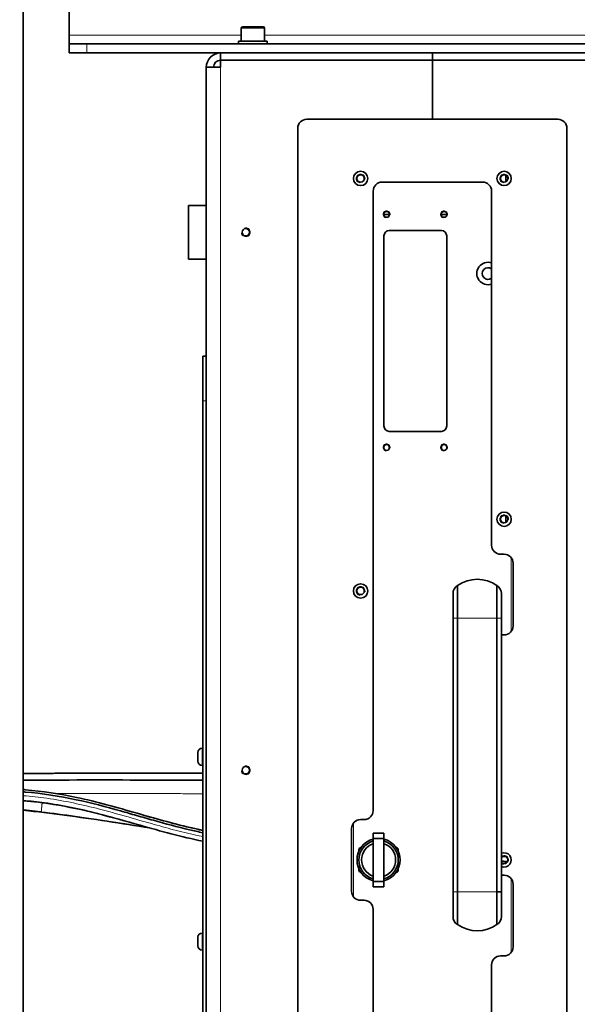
# Model space of a CAD drawing. Header units: millimetres. Extents: x 0 to 5940, y 0 to 4200.
# Tile 12 of 49: x 597 to 908, y 2321 to 2871. Entities that reach past the tile are written whole.
import ezdxf

# ---------------------------------------------------------------- set-up
doc = ezdxf.new("R2010")
doc.units = ezdxf.units.MM
doc.header["$LTSCALE"] = 10
for name, color, linetype, lineweight, true_color in [('Filettatura(ISO)', 3, 'Continuous', 9, 0x00ff00), ('Quote(ISO)', 7, 'Continuous', 25, 0x80ff00), ('Spigoli tangenti visibili(ISO)', 7, 'Continuous', 15, 0x00803f)]:
    doc.layers.add(name, color=color, linetype=linetype, lineweight=lineweight, true_color=true_color)
doc.layers.add('Spigoli visibili(ISO)', color=7, linetype='Continuous', lineweight=35)
doc.styles.add('Corrente-BSI', font='arial.ttf')
doc.dimstyles.new('DEFAULT-ISO', dxfattribs={"dimscale": 10, "dimtxt": 3.5, "dimasz": 2.5, "dimexe": 1, "dimexo": 1, "dimgap": 0.762, "dimtad": 1, "dimtoh": 1, "dimrnd": 1e-08, "dimtxsty": 'Corrente-BSI', "dimcen": 0.09, "dimdle": 10, "dimclrd": 7, "dimclre": 7, "dimclrt": 7, "dimazin": 2, "dimtfac": 0.571429, "dimtmove": 0, "dimatfit": 3, "dimfxl": 1, "dimtolj": 1, "dimlwd": 5, "dimlwe": 5, "dimarcsym": 0})

# ---------------------------------------------------------------- blocks, each defined once
blk = doc.blocks.new('*D14')
at = {"layer": 'Defpoints', "color": 0, "linetype": 'Continuous', "transparency": 16777216}
for p in [(409.39, 3811.97), (614.75, 3811.97), (569.75, 1222.97)]:
    blk.add_point(p, dxfattribs=at)
at = {"layer": 'Quote(ISO)', "color": 7, "linetype": 'Continuous', "lineweight": 5, "transparency": 16777216}
for p, q in [((604.75, 3811.97), (399.39, 3811.97)), ((409.39, 1247.97), (409.39, 3786.97)), ((559.75, 1222.97), (399.39, 1222.97))]:
    blk.add_line(p, q, dxfattribs=at)
at = {"layer": 'Quote(ISO)', "color": 7, "linetype": 'Continuous', "transparency": 16777216}
for points in [[(405.22, 3786.97), (413.55, 3786.97), (409.39, 3811.97)], [(405.22, 1247.97), (413.55, 1247.97), (409.39, 1222.97)]]:
    blk.add_solid(points, dxfattribs=at)
at = {"layer": 'Quote(ISO)', "color": 7, "linetype": 'Continuous', "lineweight": 9, "transparency": 16777216, "insert": (366.03, 2464.87), "char_height": 35, "attachment_point": 1, "rotation": 90, "style": 'Corrente-BSI'}
blk.add_mtext('\\A1;2589', dxfattribs=at)

msp = doc.modelspace()

# ---------------------------------------------------------------- linework, layer by layer
at = {"layer": 'Filettatura(ISO)'}
for centre, radius, start, end in [((787.25, 2781.97), 2.5, 350, 260), ((867.25, 2781.97), 2.5, 350, 260), ((801.75, 2761.97), 2, 350, 260), ((833.75, 2761.97), 2, 350, 260), ((723.25, 2751.97), 2.5, 190, 100), ((801.75, 2631.97), 2, 350, 260), ((833.75, 2631.97), 2, 350, 260), ((867.25, 2591.97), 2.5, 350, 260), ((787.25, 2551.97), 2.5, 350, 260), ((723.25, 2451.97), 2.5, 190, 100), ((867.25, 2401.97), 2.5, 350, 126.8699), ((867.25, 2401.97), 2.5, 233.1301, 260)]:
    msp.add_arc(centre, radius, start, end, dxfattribs=at)
at = {"layer": 'Spigoli tangenti visibili(ISO)'}
for p, q in [((624.75, 2861.97), (720.75, 2861.97)), ((733.75, 2865.77), (720.75, 2865.77)), ((733.75, 2861.97), (920.75, 2861.97)), ((634.75, 2851.97), (634.75, 2856.97)), ((825, 2847.899), (825, 2847.97)), ((828, 2847.899), (828, 2847.97)), ((831.5, 2847.97), (831.5, 2847.899)), ((850, 2847.97), (850, 2847.899)), ((709.25, 2843.97), (709.25, 2100.97)), ((699.25, 2657.97), (701.25, 2657.97)), ((871.25, 2529.47), (871.25, 2570.47)), ((838.75, 2536.77), (841.268, 2536.77)), ((863.23, 2536.77), (841.271, 2536.77)), ((863.233, 2536.77), (865.75, 2536.77)), ((698.87, 2464.22), (698.87, 2454.72)), ((616.906, 2437.808), (616.906, 2437.808)), ((608.47, 2434.347), (608.471, 2434.347)), ((609.79, 2433.858), (609.79, 2433.858)), ((609.826, 2434.174), (609.826, 2434.174)), ((675.484, 2424.541), (675.484, 2424.541)), ((783.25, 2422.47), (783.25, 2381.47)), ((871.25, 2350.47), (871.25, 2391.47)), ((838.75, 2384.17), (841.263, 2384.17)), ((841.268, 2384.17), (863.233, 2384.17)), ((698.87, 2361.22), (698.87, 2351.72))]:
    msp.add_line(p, q, dxfattribs=at)
msp.add_ellipse((617.417, 2441.451), major_axis=(-1.344, -8.495), ratio=0.0113311, start_param=6.2604896, end_param=6.2831866, dxfattribs=at)
for points, knots in [([(699.251, 2415.006), (697.99, 2415.266), (696.729, 2415.535), (695.468, 2415.814), (691.324, 2416.729), (687.188, 2417.74), (683.058, 2418.816), (678.927, 2419.893), (674.802, 2421.035), (670.676, 2422.204), (664.918, 2423.836), (659.158, 2425.522), (653.379, 2427.152), (649.527, 2428.238), (645.667, 2429.299), (641.793, 2430.303), (632.096, 2432.815), (622.303, 2434.946), (612.422, 2436.349), (608.044, 2436.971), (603.651, 2437.453), (599.25, 2437.801)], [225.4613308, 225.4613308, 225.4613308, 225.4613308, 230.9564292, 230.9564292, 230.9564292, 249.0260962, 249.0260962, 249.0260962, 267.0957633, 267.0957633, 267.0957633, 292.3142417, 292.3142417, 292.3142417, 309.1181582, 309.1181582, 309.1181582, 351.1813907, 351.1813907, 351.1813907, 369.8150705, 369.8150705, 369.8150705, 369.8150705]), ([(699.25, 2438.872), (698.601, 2438.876), (697.952, 2438.879), (697.303, 2438.883), (695.082, 2438.895), (692.862, 2438.906), (690.641, 2438.917), (687.313, 2438.934), (683.979, 2438.948), (680.65, 2438.961), (678.984, 2438.967), (677.318, 2438.973), (675.651, 2438.978), (673.984, 2438.984), (672.317, 2438.989), (670.649, 2438.994), (664.157, 2439.013), (657.75, 2439.028), (651.252, 2439.034), (646.509, 2439.038), (641.746, 2439.037), (636.994, 2439.033), (632.236, 2439.028), (627.473, 2439.019), (622.703, 2439.006), (620.997, 2439.001), (619.29, 2438.996), (617.583, 2438.991)], [708.0829499, 708.0829499, 708.0829499, 708.0829499, 710.8504826, 710.8504826, 710.8504826, 720.3218253, 720.3218253, 720.3218253, 734.5195158, 734.5195158, 734.5195158, 741.6225838, 741.6225838, 741.6225838, 748.7256518, 748.7256518, 748.7256518, 776.3669744, 776.3669744, 776.3669744, 796.5375189, 796.5375189, 796.5375189, 816.7305144, 816.7305144, 816.7305144, 823.9521267, 823.9521267, 823.9521267, 823.9521267]), ([(699.25, 2412.46), (697.641, 2412.789), (696.036, 2413.134), (694.432, 2413.492), (690.239, 2414.429), (686.064, 2415.461), (681.906, 2416.553), (677.747, 2417.646), (673.606, 2418.799), (669.475, 2419.974), (659.868, 2422.706), (650.316, 2425.552), (640.732, 2428.017), (630.906, 2430.544), (621.04, 2432.647), (611.104, 2434.004), (607.163, 2434.542), (603.212, 2434.966), (599.25, 2435.281)], [224.0435047, 224.0435047, 224.0435047, 224.0435047, 230.9564292, 230.9564292, 230.9564292, 249.0260962, 249.0260962, 249.0260962, 267.0957633, 267.0957633, 267.0957633, 309.1181582, 309.1181582, 309.1181582, 352.2038311, 352.2038311, 352.2038311, 369.2915395, 369.2915395, 369.2915395, 369.2915395]), ([(616.071, 2432.958), (612.839, 2433.469), (609.607, 2433.907), (606.372, 2434.268), (605.294, 2434.389), (604.215, 2434.501), (603.137, 2434.605), (601.876, 2434.727), (600.615, 2434.837), (599.352, 2434.936), (599.318, 2434.939), (599.284, 2434.942), (599.25, 2434.944)], [0, 0, 0, 0, 17.1872048, 17.1872048, 17.1872048, 22.9163013, 22.9163013, 22.9163013, 29.6143383, 29.6143383, 29.6143383, 29.7944428, 29.7944428, 29.7944428, 29.7944428]), ([(699.251, 2412.436), (693.347, 2413.637), (687.482, 2415.038), (681.661, 2416.554), (677.509, 2417.635), (673.377, 2418.772), (669.261, 2419.928), (664.011, 2421.402), (658.789, 2422.904), (653.574, 2424.355), (646.959, 2426.197), (640.36, 2427.954), (633.754, 2429.482), (627.871, 2430.844), (621.981, 2432.023), (616.071, 2432.958)], [223.7885603, 223.7885603, 223.7885603, 223.7885603, 248.919337, 248.919337, 248.919337, 266.843815, 266.843815, 266.843815, 289.7075629, 289.7075629, 289.7075629, 318.7098899, 318.7098899, 318.7098899, 344.5344914, 344.5344914, 344.5344914, 344.5344914]), ([(699.25, 2418.678), (693.973, 2419.777), (688.703, 2421.04), (683.431, 2422.41), (679.349, 2423.47), (675.264, 2424.592), (671.172, 2425.74), (665.952, 2427.204), (660.722, 2428.708), (655.463, 2430.173), (649.528, 2431.827), (643.558, 2433.428), (637.546, 2434.868)], [225.7721687, 225.7721687, 225.7721687, 225.7721687, 248.919337, 248.919337, 248.919337, 266.843815, 266.843815, 266.843815, 289.7075629, 289.7075629, 289.7075629, 315.5097925, 315.5097925, 315.5097925, 315.5097925]), ([(669.681, 2419.809), (661.407, 2421.157), (653.036, 2422.488), (644.624, 2423.755), (637.2, 2424.874), (629.743, 2425.943), (622.286, 2426.932), (614.595, 2427.951), (606.905, 2428.886), (599.251, 2429.694)], [251.7020029, 251.7020029, 251.7020029, 251.7020029, 285.4772695, 285.4772695, 285.4772695, 315.2839967, 315.2839967, 315.2839967, 346.021709, 346.021709, 346.021709, 346.021709]), ([(668.181, 2420.231), (655.053, 2422.395), (641.673, 2424.51), (628.249, 2426.386), (621.946, 2427.267), (615.631, 2428.097), (609.324, 2428.853)], [253.8433876, 253.8433876, 253.8433876, 253.8433876, 307.5925621, 307.5925621, 307.5925621, 332.8285649, 332.8285649, 332.8285649, 332.8285649])]:
    msp.add_open_spline(points, degree=3, knots=knots, dxfattribs=at)
for points, degree in [([(599.25, 2434.783), (600.012, 2434.749), (600.773, 2434.715), (601.535, 2434.681), (602.297, 2434.646), (603.059, 2434.61)], 5), ([(609.79, 2433.856), (609.595, 2432.114), (609.435, 2430.594), (609.332, 2429.479), (609.296, 2428.899), (609.324, 2428.853)], 5), ([(599.25, 2429.999), (601.264, 2429.783), (603.279, 2429.56), (605.293, 2429.331), (607.309, 2429.095), (609.324, 2428.853)], 5), ([(866.258, 2403.783), (866.991, 2403.738), (867.725, 2403.693), (868.458, 2403.648)], 3)]:
    msp.add_open_spline(points, degree=degree, dxfattribs=at)
at = {"layer": 'Spigoli visibili(ISO)'}
for p, q in [((599.25, 3130.97), (599.25, 1370.97)), ((624.75, 2861.97), (624.75, 2916.97)), ((721.55, 2866.57), (732.95, 2866.57)), ((624.75, 2861.97), (624.75, 2856.97)), ((720.75, 2865.77), (720.75, 2858.57)), ((733.75, 2865.77), (733.75, 2858.57)), ((624.75, 2856.97), (634.75, 2856.97)), ((624.75, 2856.97), (624.75, 2851.97)), ((634.75, 2856.97), (1019.75, 2856.97)), ((719.25, 2858.57), (735.25, 2858.57)), ((719.25, 2856.97), (719.25, 2858.57)), ((735.25, 2856.97), (735.25, 2858.57)), ((634.75, 2851.97), (624.75, 2851.97)), ((634.75, 2851.97), (709.25, 2851.97)), ((709.25, 2851.97), (827.25, 2851.97)), ((709.25, 2851.97), (709.25, 2847.97)), ((945.25, 2851.97), (827.25, 2851.97)), ((827.25, 2851.97), (827.25, 2847.97)), ((827.25, 2851.97), (827.25, 2847.97)), ((709.25, 2847.97), (827.25, 2847.97)), ((709.25, 2847.899), (827.25, 2847.899)), ((709.25, 2843.97), (709.25, 2847.899)), ((721.8, 2847.899), (721.8, 2847.97)), ((732.7, 2847.899), (732.7, 2847.97)), ((827.25, 2847.97), (945.25, 2847.97)), ((827.25, 2847.97), (827.25, 2847.899)), ((945.25, 2847.899), (827.25, 2847.899)), ((827.25, 2847.899), (827.25, 2814.97)), ((827.25, 2814.97), (827.25, 2847.899)), ((829.25, 2847.97), (829.25, 2847.899)), ((701.25, 2100.97), (701.25, 2843.97)), ((709.25, 2843.97), (701.25, 2843.97)), ((757.25, 2814.97), (897.25, 2814.97)), ((752.25, 2027.455), (752.25, 2809.97)), ((902.25, 2809.97), (902.25, 2027.455)), ((868.25, 2780.161), (868.25, 2783.779)), ((799.25, 2779.97), (855.25, 2779.97)), ((794.25, 2429.47), (794.25, 2774.97)), ((860.25, 2774.97), (860.25, 2577.47)), ((691.25, 2766.97), (691.25, 2736.97)), ((691.25, 2766.97), (701.25, 2766.97)), ((800.129, 2761.97), (803.371, 2761.97)), ((832.129, 2761.97), (835.371, 2761.97)), ((803.25, 2752.97), (832.25, 2752.97)), ((800.25, 2643.97), (800.25, 2749.97)), ((835.25, 2749.97), (835.25, 2643.97)), ((691.25, 2736.97), (701.25, 2736.97)), ((699.25, 2657.97), (699.25, 2682.97)), ((701.25, 2682.97), (699.25, 2682.97)), ((699.25, 2657.97), (699.25, 2157.97)), ((832.25, 2640.97), (803.25, 2640.97)), ((868.25, 2590.161), (868.25, 2593.779)), ((865.25, 2572.47), (867.25, 2572.47)), ((872.25, 2567.47), (872.25, 2532.47)), ((841.268, 2536.77), (841.268, 2554.989)), ((863.233, 2536.77), (863.233, 2554.989)), ((838.75, 2550.46), (838.75, 2536.77)), ((865.75, 2536.77), (865.75, 2550.46)), ((838.75, 2536.77), (838.75, 2536.77)), ((838.75, 2536.77), (838.75, 2384.17)), ((841.268, 2384.17), (841.268, 2536.77)), ((863.233, 2384.17), (863.233, 2536.77)), ((865.75, 2536.77), (865.75, 2536.77)), ((865.75, 2536.77), (865.75, 2384.17)), ((867.25, 2527.47), (865.75, 2527.47)), ((696.5, 2457.09), (696.5, 2461.85)), ((698.87, 2464.22), (699.25, 2464.22)), ((698.87, 2454.72), (699.25, 2454.72)), ((601.691, 2435.073), (601.691, 2435.073)), ((787.25, 2424.47), (789.25, 2424.47)), ((782.25, 2384.47), (782.25, 2419.47)), ((794.25, 2416.97), (800.25, 2416.97)), ((794.25, 2413.969), (794.25, 2416.97)), ((800.25, 2413.969), (800.25, 2416.97)), ((794.25, 2413.969), (800.25, 2413.969)), ((794.25, 2389.971), (794.25, 2413.969)), ((800.25, 2389.971), (800.25, 2413.969)), ((868.25, 2400.161), (868.25, 2401.111)), ((794.25, 2389.971), (800.25, 2389.971)), ((794.25, 2386.97), (794.25, 2389.971)), ((800.25, 2386.97), (800.25, 2389.971)), ((865.75, 2393.47), (867.25, 2393.47)), ((872.25, 2388.47), (872.25, 2353.47)), ((794.25, 2386.97), (800.25, 2386.97)), ((838.75, 2384.17), (838.75, 2370.48)), ((841.268, 2384.17), (841.268, 2365.951)), ((863.235, 2384.17), (863.233, 2384.17)), ((863.233, 2384.17), (863.233, 2365.951)), ((863.235, 2384.17), (865.75, 2384.17)), ((865.75, 2370.48), (865.75, 2384.17)), ((789.25, 2379.47), (787.25, 2379.47)), ((794.25, 2041.97), (794.25, 2374.47)), ((698.87, 2361.22), (699.25, 2361.22)), ((696.5, 2354.09), (696.5, 2358.85)), ((698.87, 2351.72), (699.25, 2351.72)), ((867.25, 2348.47), (865.25, 2348.47)), ((860.25, 2343.47), (860.25, 2298.47))]:
    msp.add_line(p, q, dxfattribs=at)
for centre, radius in [((787.25, 2781.97), 4), ((787.25, 2781.97), 2.067), ((867.25, 2781.97), 4), ((867.25, 2781.97), 2.067), ((801.75, 2761.97), 1.621), ((833.75, 2761.97), 1.621), ((723.25, 2751.97), 2.067), ((801.75, 2631.97), 1.621), ((833.75, 2631.97), 1.621), ((867.25, 2591.97), 4), ((867.25, 2591.97), 2.067), ((787.25, 2551.97), 4), ((787.25, 2551.97), 2.067), ((723.25, 2451.97), 2.067)]:
    msp.add_circle(centre, radius, dxfattribs=at)
for centre, radius, start, end in [((721.55, 2865.77), 0.8, 90, 180), ((732.95, 2865.77), 0.8, 0, 90), ((709.25, 2843.97), 8, 90, 180), ((709.25, 2843.97), 4, 90, 180), ((757.25, 2809.97), 5, 90, 180), ((897.25, 2809.97), 5, 0, 90), ((799.25, 2774.97), 5, 90, 180), ((855.25, 2774.97), 5, 0, 90), ((803.25, 2749.97), 3, 90, 180), ((832.25, 2749.97), 3, 0, 90), ((858.25, 2728.97), 6.25, 71.33708, 288.66292), ((858.25, 2728.97), 3.25, 52.02013, 307.97987), ((803.25, 2643.97), 3, 180, 270), ((832.25, 2643.97), 3, 270, 0), ((865.25, 2577.47), 5, 180, 270), ((867.25, 2567.47), 5, 0, 90), ((844.084, 2550.47), 5.333, 121.89734, 180.05371), ((844.084, 2550.46), 5.333, 121.86887, 179.94629), ((852.25, 2539.358), 19.112, 54.91702, 125.08298), ((860.417, 2550.47), 5.333, 359.89257, 58.07432), ((844.084, 2550.46), 5.333, 179.94629, 180), ((867.25, 2532.47), 5, 270, 0), ((698.87, 2461.85), 2.37, 90, 180), ((698.87, 2457.09), 2.37, 180, 270), ((789.25, 2429.47), 5, 270, 0), ((787.25, 2419.47), 5, 90, 180), ((797.25, 2401.97), 12, 104.47751, 255.52249), ((797.25, 2401.97), 11, 105.82662, 254.17338), ((797.25, 2401.97), 9.5, 108.40848, 251.59152), ((797.25, 2401.97), 12, 284.47751, 75.52249), ((797.25, 2401.97), 11, 285.82662, 74.17338), ((797.25, 2401.97), 9.5, 288.40848, 71.59152), ((797.25, 2401.97), 12.51, 148.44238, 151.55762), ((797.25, 2401.97), 12.51, 28.44238, 31.55762), ((867.25, 2401.97), 4, 247.97569, 112.02431), ((867.25, 2401.97), 2.067, 223.47377, 136.52623), ((797.25, 2401.97), 12.51, 208.44238, 211.55762), ((797.25, 2401.97), 12.51, 328.44238, 331.55762), ((867.25, 2388.47), 5, 0, 90), ((787.25, 2384.47), 5, 180, 270), ((789.25, 2374.47), 5, 0, 90), ((844.084, 2370.47), 5.333, 179.89257, 238.07432), ((860.417, 2370.47), 5.333, 301.92568, 0.10743), ((698.87, 2358.85), 2.37, 90, 180), ((852.25, 2381.592), 19.112, 234.93424, 305.06576), ((698.87, 2354.09), 2.37, 180, 270), ((867.25, 2353.47), 5, 270, 0), ((865.25, 2343.47), 5, 90, 180)]:
    msp.add_arc(centre, radius, start, end, dxfattribs=at)
for points, knots in [([(699.25, 2450.357), (697.216, 2450.364), (695.398, 2450.371), (693.833, 2450.376), (692.342, 2450.381), (691.081, 2450.385), (690.079, 2450.389), (689.356, 2450.391), (688.631, 2450.393), (687.905, 2450.395), (686.154, 2450.4), (684.394, 2450.404), (682.641, 2450.408), (682.403, 2450.408), (682.166, 2450.409), (681.929, 2450.409), (680.927, 2450.411), (679.927, 2450.413), (678.926, 2450.415), (677.917, 2450.416), (677.313, 2450.417), (676.586, 2450.418), (676.186, 2450.419), (675.749, 2450.42), (675.19, 2450.421), (674.566, 2450.422), (673.944, 2450.422), (673.321, 2450.423), (672.96, 2450.424), (672.258, 2450.425), (671.764, 2450.425), (671.646, 2450.426), (671.539, 2450.426), (671.452, 2450.426), (670.207, 2450.427), (668.963, 2450.429), (667.724, 2450.43), (667.485, 2450.43), (667.246, 2450.43), (667.008, 2450.43), (664.772, 2450.432), (662.542, 2450.432), (660.308, 2450.431), (658.181, 2450.43), (656.051, 2450.428), (653.917, 2450.425), (651.09, 2450.42), (648.256, 2450.413), (645.415, 2450.405), (643.858, 2450.4), (642.3, 2450.395), (640.74, 2450.389), (637.298, 2450.376), (633.847, 2450.361), (630.394, 2450.344), (628.94, 2450.337), (626.827, 2450.326), (625.372, 2450.319), (624.789, 2450.315), (624.262, 2450.313), (623.718, 2450.31), (623.44, 2450.308), (623.157, 2450.306), (622.86, 2450.305), (622.208, 2450.301), (621.014, 2450.294), (620.372, 2450.29), (619.134, 2450.283), (617.965, 2450.276), (616.822, 2450.269), (616.253, 2450.265), (615.688, 2450.262), (615.112, 2450.258), (614.851, 2450.256), (614.593, 2450.254), (614.334, 2450.253), (614.013, 2450.251), (613.69, 2450.248), (613.355, 2450.246), (613.144, 2450.245), (612.835, 2450.243), (612.455, 2450.24), (612.075, 2450.237), (611.755, 2450.235), (611.535, 2450.234), (610.914, 2450.229), (610.278, 2450.225), (609.632, 2450.22), (608.34, 2450.21), (607.014, 2450.2), (605.717, 2450.189), (604.835, 2450.182), (604.018, 2450.175), (603.134, 2450.168), (602.701, 2450.164), (602.264, 2450.16), (601.818, 2450.156), (601.669, 2450.155), (601.521, 2450.153), (601.373, 2450.152), (601.071, 2450.149), (600.766, 2450.147), (600.451, 2450.144), (600.054, 2450.14), (599.653, 2450.137), (599.251, 2450.133)], [29.7823725, 29.7823725, 29.7823725, 29.7823725, 38.7216292, 38.7216292, 38.7216292, 47.23758, 47.23758, 47.23758, 53.3739271, 53.3739271, 53.3739271, 68.1717177, 68.1717177, 68.1717177, 70.1737725, 70.1737725, 70.1737725, 78.6387866, 78.6387866, 78.6387866, 87.1639811, 87.1639811, 87.1639811, 91.8499047, 91.8499047, 91.8499047, 97.0833587, 97.0833587, 97.0833587, 100.1246715, 100.1246715, 100.1246715, 100.8555945, 100.8555945, 100.8555945, 111.3225023, 111.3225023, 111.3225023, 113.3404581, 113.3404581, 113.3404581, 132.2563173, 132.2563173, 132.2563173, 150.2602116, 150.2602116, 150.2602116, 174.1010803, 174.1010803, 174.1010803, 187.1597334, 187.1597334, 187.1597334, 215.969108, 215.969108, 215.969108, 228.0938121, 228.0938121, 228.0938121, 232.9498272, 232.9498272, 232.9498272, 235.4290168, 235.4290168, 235.4290168, 240.8772768, 240.8772768, 240.8772768, 251.384419, 251.384419, 251.384419, 256.618576, 256.618576, 256.618576, 258.9870731, 258.9870731, 258.9870731, 261.9302774, 261.9302774, 261.9302774, 263.7869186, 263.7869186, 263.7869186, 265.6435599, 265.6435599, 265.6435599, 270.8770244, 270.8770244, 270.8770244, 281.3439535, 281.3439535, 281.3439535, 288.4666759, 288.4666759, 288.4666759, 291.9557516, 291.9557516, 291.9557516, 293.1198179, 293.1198179, 293.1198179, 295.4866006, 295.4866006, 295.4866006, 298.474834, 298.474834, 298.474834, 298.474834]), ([(599.25, 2446.448), (621.976, 2446.575), (644.678, 2446.589), (677.99, 2446.491), (688.619, 2446.447), (699.25, 2446.391)], [3.1868536, 3.1868536, 3.1868536, 3.1868536, 10.0080486, 10.0080486, 13.2021453, 13.2021453, 13.2021453, 13.2021453]), ([(699.251, 2418.469), (696.863, 2418.967), (694.482, 2419.498), (692.103, 2420.059), (682.227, 2422.386), (672.473, 2425.201), (662.662, 2428.024), (651.523, 2431.228), (640.308, 2434.418), (628.914, 2436.847), (619.514, 2438.851), (609.976, 2440.32), (600.366, 2441.116), (599.994, 2441.146), (599.622, 2441.176), (599.25, 2441.205)], [103.6830885, 103.6830885, 103.6830885, 103.6830885, 116.4996911, 116.4996911, 116.4996911, 169.7032476, 169.7032476, 169.7032476, 230.1057804, 230.1057804, 230.1057804, 279.9297483, 279.9297483, 279.9297483, 281.8570322, 281.8570322, 281.8570322, 281.8570322]), ([(699.251, 2417.163), (696.8, 2417.672), (694.356, 2418.215), (691.916, 2418.789), (685.167, 2420.375), (678.475, 2422.187), (671.798, 2424.075), (668.649, 2424.965), (665.512, 2425.869), (662.417, 2426.76), (659.48, 2427.604), (656.52, 2428.455), (653.523, 2429.299), (645.32, 2431.609), (637.071, 2433.797), (628.728, 2435.579), (619.351, 2437.583), (609.844, 2439.051), (600.262, 2439.846), (599.925, 2439.874), (599.588, 2439.901), (599.25, 2439.927)], [103.3863578, 103.3863578, 103.3863578, 103.3863578, 116.4883673, 116.4883673, 116.4883673, 152.7219944, 152.7219944, 152.7219944, 169.808697, 169.808697, 169.808697, 186.022051, 186.022051, 186.022051, 230.3980579, 230.3980579, 230.3980579, 280.2806558, 280.2806558, 280.2806558, 282.0361616, 282.0361616, 282.0361616, 282.0361616]), ([(699.25, 2412.436), (687.498, 2414.823), (675.909, 2418.038), (648.485, 2425.81), (632.458, 2430.364), (616.073, 2432.955)], [5.8732319, 5.8732319, 5.8732319, 5.8732319, 9.4550094, 9.4550094, 14.4320288, 14.4320288, 14.4320288, 14.4320288]), ([(669.689, 2419.807), (653.905, 2422.378), (638.103, 2424.834), (614.597, 2427.949), (606.931, 2428.881), (599.25, 2429.692)], [8.8598393, 8.8598393, 8.8598393, 8.8598393, 13.6627817, 13.6627817, 15.9793363, 15.9793363, 15.9793363, 15.9793363])]:
    msp.add_open_spline(points, degree=3, knots=knots, dxfattribs=at)
for points, degree in [([(616.073, 2432.955), (610.497, 2433.838), (604.881, 2434.501), (599.25, 2434.942)], 3), ([(869.106, 2401.059), (868.434, 2401.1), (867.762, 2401.141), (867.091, 2401.182), (866.421, 2401.224), (865.75, 2401.265)], 5), ([(865.751, 2401.291), (866.873, 2401.221), (867.996, 2401.152), (869.118, 2401.083)], 3)]:
    msp.add_open_spline(points, degree=degree, dxfattribs=at)
for points, weights in [([(786.25, 2406.766), (786.25, 2407.335), (786.25, 2407.928)], [1.29766044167, 1.28495403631, 1.26951042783]), ([(786.59, 2408.517), (787.104, 2408.814), (787.597, 2409.098)], [1.26951042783, 1.28495403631, 1.29766044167]), ([(806.904, 2409.098), (807.397, 2408.814), (807.91, 2408.517)], [1.29766044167, 1.28495403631, 1.26951042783]), ([(808.25, 2406.766), (808.25, 2407.335), (808.25, 2407.928)], [1.29766044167, 1.28495403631, 1.26951042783]), ([(786.25, 2396.012), (786.25, 2396.605), (786.25, 2397.174)], [1.26951042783, 1.28495403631, 1.29766044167]), ([(787.597, 2394.842), (787.104, 2395.126), (786.59, 2395.423)], [1.29766044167, 1.28495403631, 1.26951042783]), ([(807.91, 2395.423), (807.397, 2395.126), (806.904, 2394.842)], [1.26951042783, 1.28495403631, 1.29766044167]), ([(808.25, 2396.012), (808.25, 2396.605), (808.25, 2397.174)], [1.26951042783, 1.28495403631, 1.29766044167])]:
    msp.add_rational_spline(points, weights, degree=2, dxfattribs=at)

# ---------------------------------------------------------------- dimensions: what is measured, and where the dimension line sits
at = {"layer": 'Quote(ISO)', "color": 7, "linetype": 'Continuous', "lineweight": 9}
dim = msp.add_linear_dim(base=(409.387, 3811.97), p1=(569.75, 1222.97), p2=(614.75, 3811.97), angle=270, dimstyle='DEFAULT-ISO', override={"dimgap": 0.762, "dimtoh": 0, "dimdec": 2, "dimtol": 0, "dimlim": 0, "dimtp": 0, "dimtm": 0, "dimtdec": 2, "dimtofl": 0, "dimatfit": 1}, dxfattribs=at)
dim.commit()
dim.dimension.update_dxf_attribs({"geometry": '*D14', "text_midpoint": (409.387, 2517.47), "dimtype": 160})

doc.saveas('drawing.dxf')
